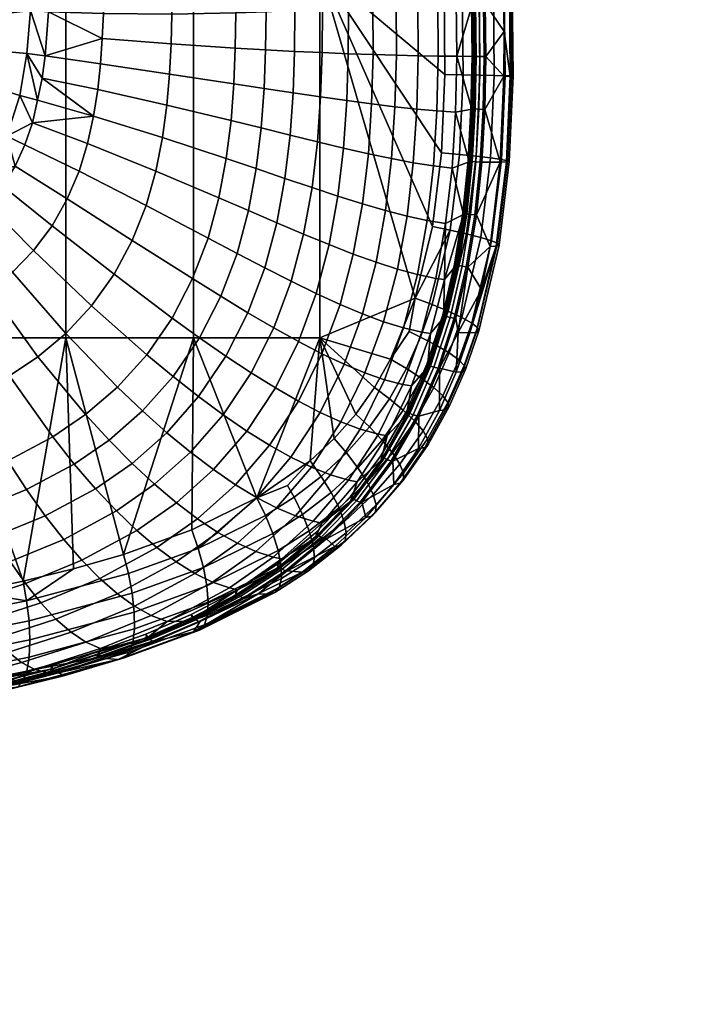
# Model space of a CAD drawing. Header units: millimetres. Extents: x -348 to 348, y -352 to 324.
# Tile 185 of 256: x 213 to 299, y -285 to -159. Entities that reach past the tile are written whole.
import ezdxf

# ---------------------------------------------------------------- set-up
doc = ezdxf.new("R2010")
doc.units = ezdxf.units.MM
for name, color, linetype in [('RIM kolecka', 250, 'Continuous'), ('RIM podnoz', 7, 'Continuous'), ('RIM sedak', 7, 'Continuous')]:
    doc.layers.add(name, color=color, linetype=linetype)

msp = doc.modelspace()

# ---------------------------------------------------------------- meshes
at = {"layer": 'RIM kolecka'}
mesh = msp.add_polyface(dxfattribs=at)
corners = [(25, -348.5, 30), (25, -347.98, 24.73), (25, -348.02, 35.06), (25, -336.32, 7.43), (25, -343.95, 15), (25, -331.44, 4.9), (25, -326.56, 3.48), (25, -340.59, 10.91), (25, -326.77, 56.48), (25, -306.5, 7.55), (25, -344.07, 44.82), (25, -346.6, 39.94), (25, -336.5, 52.45), (25, -340.59, 49.09), (25, -331.83, 54.95), (25, -321.5, 57), (25, -316.44, 56.52), (25, -316.23, 3.52), (25, -311.17, 5.05), (25, -298.93, 15.18), (25, -294.98, 24.94), (25, -296.39, 20.06), (25, -302.41, 10.91), (25, -295.02, 35.27), (25, -306.68, 52.57), (25, -299.05, 45), (25, -302.41, 49.09), (25, -311.56, 55.1), (25, -296.55, 40.33), (25, -294.5, 30), (25, -321.5, 3), (298.36, -113.09, 35.06), (298.57, -114.17, 35.27), (298.57, -112.7, 40.35), (298.36, -111.67, 39.94), (298.36, -113.57, 30), (298.57, -114.67, 30), (298.36, -113.05, 24.73), (298.57, -114.13, 24.52), (298.36, -111.51, 19.67), (298.57, -112.53, 19.24), (298.36, -109.13, 44.82)]
mesh.append_faces([[corners[k] for k in face] for face in [(0, 1, 2, 2), (3, 1, 4, 4), (3, 5, 6, 6), (2, 1, 3, 3), (3, 4, 7, 7), (8, 3, 9, 9), (10, 11, 2, 2), (10, 12, 13, 13), (12, 10, 2, 2), (8, 14, 12, 12), (3, 12, 2, 2), (3, 8, 12, 12), (15, 8, 16, 16), (6, 17, 3, 3), (9, 3, 17, 17), (17, 18, 9, 9), (9, 16, 8, 8), (9, 19, 20, 20), (19, 21, 20, 20), (22, 19, 9, 9), (9, 20, 23, 23), (24, 25, 26, 26), (24, 27, 16, 16), (9, 24, 16, 16), (9, 25, 24, 24), (23, 28, 25, 25), (9, 23, 25, 25), (23, 20, 29, 29), (30, 17, 6, 6), (31, 32, 33, 34), (35, 36, 32, 31), (37, 38, 36, 35), (39, 40, 38, 37), (35, 31, 37, 37), (41, 31, 34, 34)]])
at = {"layer": 'RIM podnoz'}
mesh = msp.add_polyface(dxfattribs=at)
corners = [(218.65, -80.52, 113.68), (218.71, -81.21, 114.35), (173.46, -67.08, 129.54), (173.41, -66.35, 128.85), (8.68, -97.69, 155.75), (9.02, -63.28, 166.55), (9.97, -70.96, 164.71), (9.87, -79.33, 162.09), (9.77, -88.38, 159.24), (9.65, -97.89, 156.22), (9.54, -107.67, 153.1), (8.27, -138.72, 142.59), (9.43, -117.74, 149.87), (9.31, -128.14, 146.53), (10.64, -104, 173.33), (10.95, -69.19, 185.55), (9.14, -70.29, 190.03), (8.95, -105.31, 177.41), (11.99, -102.62, 169.1), (12.4, -68, 180.91), (12.8, -101.3, 165.18), (13.28, -66.82, 176.63), (12.92, -100.15, 161.95), (13.43, -65.75, 173.12), (12.39, -99.19, 159.42), (12.89, -64.81, 170.4), (11.27, -98.44, 157.53), (11.72, -64.05, 168.39), (10.52, -98.14, 156.81), (10.94, -63.74, 167.63), (10.26, -144.58, 159.14), (8.69, -145.77, 162.91), (11.49, -143.33, 155.24), (12.22, -142.12, 151.6), (12.31, -141.06, 148.58), (11.79, -140.17, 146.19), (10.73, -139.46, 144.37), (10.02, -139.17, 143.66), (9.9, -190.36, 143.15), (8.47, -191.42, 146.55), (11.01, -189.25, 139.6), (11.64, -188.17, 136.29), (11.7, -187.2, 133.51), (11.2, -186.38, 131.28), (10.19, -185.7, 129.54), (9.52, -185.42, 128.85), (9.55, -237.29, 126.76), (8.25, -238.22, 129.8), (10.53, -236.32, 123.59), (11.07, -235.36, 120.61), (11.09, -234.49, 118.07), (10.6, -233.74, 116), (9.65, -233.1, 114.35), (9.01, -232.83, 113.68), (10.05, -283.04, 107.63), (9.2, -284.05, 110.39), (10.49, -282.04, 105.03), (10.47, -281.14, 102.79), (10, -280.35, 100.92), (9.11, -279.68, 99.4), (8.51, -279.39, 98.75), (9.2, -138.92, 143.07), (9.08, -150.11, 139.48), (8.97, -161.62, 135.79), (8.85, -173.35, 132.04)]
mesh.append_faces([[corners[k] for k in face] for face in [(0, 1, 2, 3), (4, 5, 6, 7), (4, 8, 9, 9), (4, 9, 10, 10), (11, 12, 13, 13), (4, 7, 8, 8), (14, 15, 16, 17), (18, 19, 15, 14), (20, 21, 19, 18), (22, 23, 21, 20), (24, 25, 23, 22), (26, 27, 25, 24), (28, 29, 27, 26), (30, 14, 17, 31), (32, 18, 14, 30), (33, 20, 18, 32), (34, 22, 20, 33), (35, 24, 22, 34), (36, 26, 24, 35), (37, 28, 26, 36), (38, 30, 31, 39), (40, 32, 30, 38), (41, 33, 32, 40), (42, 34, 33, 41), (43, 35, 34, 42), (44, 36, 35, 43), (45, 37, 36, 44), (46, 38, 39, 47), (48, 40, 38, 46), (49, 41, 40, 48), (50, 42, 41, 49), (51, 43, 42, 50), (52, 44, 43, 51), (53, 45, 44, 52), (54, 48, 46, 55), (56, 49, 48, 54), (57, 50, 49, 56), (58, 51, 50, 57), (59, 52, 51, 58), (60, 53, 52, 59), (29, 28, 7, 6), (28, 37, 13, 12), (28, 8, 7, 7), (28, 9, 8, 8), (28, 12, 10, 10), (37, 61, 13, 13), (37, 62, 61, 61), (10, 9, 28, 28), (63, 62, 37, 37), (64, 63, 45, 45), (45, 63, 37, 37)]])
at = {"layer": 'RIM sedak'}
mesh = msp.add_polyface(dxfattribs=at)
corners = [(188.96, -117.1, 488.53), (162.61, -117.1, 481), (162.61, -161.48, 481), (188.96, -161.48, 488.53), (188.96, -72.73, 488.53), (162.61, -72.73, 481), (180.19, -192.48, 485.89), (213.93, -130.63, 496.81), (185.91, -191.23, 487.6), (191.57, -189.72, 489.34), (194.93, -188.63, 490.41), (201.28, -185.84, 492.47), (208.88, -89.41, 495.05), (205.6, -182.88, 493.92), (209.21, -178.99, 495.16), (211.8, -174.28, 496.06), (213.43, -169.11, 496.64), (214.34, -163.76, 496.96), (214.8, -158.3, 497.12), (214.94, -153.58, 497.17), (214.79, -144.47, 497.12), (206.72, -75.74, 494.31), (212.56, -116.85, 496.33), (210.84, -103.11, 495.73), (204.4, -62.11, 493.52), (210.84, -46.69, 495.06), (215.67, -74.16, 496.76), (224.06, -72.8, 497.83), (219.17, -45.05, 496.03), (219.48, -182.27, 498.25), (212.84, -178.08, 496.39), (211.28, -180.65, 495.85), (217.56, -185.67, 497.57), (220.97, -178.74, 498.77), (214.09, -175.36, 496.83), (209.41, -183, 495.2), (215.05, -172.56, 497.18), (216.29, -166.88, 497.62), (216.66, -164.07, 497.75), (217.1, -158.43, 497.91), (217.24, -153.6, 497.96), (219.85, -101.83, 498.27), (222.82, -171.71, 499.43), (215.67, -169.71, 497.4)]
mesh.append_faces([[corners[k] for k in face] for face in [(0, 1, 2, 3), (4, 5, 1, 0), (2, 6, 3, 3), (3, 7, 0, 0), (3, 8, 9, 9), (10, 11, 3, 3), (12, 4, 0, 0), (13, 3, 11, 11), (3, 13, 14, 14), (9, 10, 3, 3), (3, 15, 16, 16), (16, 17, 3, 3), (3, 17, 18, 18), (18, 19, 3, 3), (20, 7, 3, 3), (3, 19, 20, 20), (12, 21, 4, 4), (22, 23, 0, 0), (23, 12, 0, 0), (0, 7, 22, 22), (14, 15, 3, 3), (24, 4, 21, 21), (25, 26, 27, 28), (29, 30, 31, 32), (33, 34, 30, 29), (35, 31, 14, 14), (31, 30, 14, 14), (34, 15, 30, 30), (36, 15, 34, 34), (14, 13, 35, 35), (36, 16, 15, 15), (15, 14, 30, 30), (17, 37, 38, 38), (18, 38, 39, 39), (17, 38, 18, 18), (18, 39, 19, 19), (40, 19, 39, 39), (20, 19, 40, 40), (12, 23, 41, 41), (26, 25, 24, 21), (41, 26, 12, 12), (26, 21, 12, 12), (22, 41, 23, 23), (42, 43, 36, 36), (16, 43, 17, 17), (16, 36, 43, 43), (17, 43, 37, 37)]])
mesh = msp.add_polyface(dxfattribs=at)
corners = [(136.36, -153.07, 411.37), (136.36, -199.96, 411.37), (119.5, -199.96, 408.25), (119.5, -153.07, 408.25), (136.36, -106.18, 411.37), (119.5, -106.18, 408.25), (136.36, -59.29, 411.37), (119.5, -59.29, 408.25), (153.15, -153.07, 414.91), (153.15, -199.96, 414.91), (153.15, -106.18, 414.91), (153.15, -59.29, 414.91), (169.84, -153.07, 418.86), (169.84, -199.96, 418.86), (169.84, -106.18, 418.86), (169.84, -59.29, 418.86), (186.44, -153.07, 423.21), (186.44, -199.96, 423.21), (186.44, -106.18, 423.21), (186.44, -59.29, 423.21), (202.92, -153.07, 427.97), (202.92, -199.96, 427.97), (202.92, -106.18, 427.97), (202.92, -59.29, 427.97), (219.28, -153.07, 433.13), (219.28, -199.96, 433.13), (219.28, -106.18, 433.13), (219.28, -59.29, 433.13), (145.08, -240.5, 413.16), (130.79, -241.73, 410.29), (159.16, -239.11, 416.28), (173.15, -237.52, 419.69), (180.11, -236.63, 421.5), (187.04, -235.67, 423.38), (193.94, -234.63, 425.32), (207.35, -232.28, 429.32), (200.81, -233.5, 427.33), (220.28, -229.34, 433.46), (213.85, -230.91, 431.37), (226.63, -227.51, 435.59), (214.61, -235.95, 432.64), (201.35, -238.58, 428.52), (201.15, -236.01, 427.68), (214.3, -233.4, 431.76), (227.73, -232.44, 437), (227.26, -229.95, 436.05), (228, -234.84, 438.47), (214.73, -238.4, 434.04)]
mesh.append_faces([[corners[k] for k in face] for face in [(0, 1, 2, 3), (4, 0, 3, 5), (6, 4, 5, 7), (8, 9, 1, 0), (10, 8, 0, 4), (11, 10, 4, 6), (12, 13, 9, 8), (14, 12, 8, 10), (15, 14, 10, 11), (16, 17, 13, 12), (18, 16, 12, 14), (19, 18, 14, 15), (20, 21, 17, 16), (22, 20, 16, 18), (23, 22, 18, 19), (24, 25, 21, 20), (26, 24, 20, 22), (27, 26, 22, 23), (28, 29, 1, 1), (1, 29, 2, 2), (9, 13, 30, 30), (31, 30, 13, 13), (28, 1, 9, 9), (28, 9, 30, 30), (32, 13, 17, 17), (33, 32, 17, 17), (17, 34, 33, 33), (35, 36, 21, 21), (37, 38, 25, 25), (21, 38, 35, 35), (21, 36, 34, 34), (39, 37, 25, 25), (17, 21, 34, 34), (25, 38, 21, 21), (13, 32, 31, 31), (40, 41, 42, 43), (44, 40, 43, 45), (46, 47, 40, 44), (34, 36, 42, 42), (35, 42, 36, 36), (38, 43, 35, 35), (37, 43, 38, 38), (35, 43, 42, 42), (45, 43, 37, 39)]])
mesh = msp.add_polyface(dxfattribs=at)
corners = [(235.51, -153.07, 438.68), (235.51, -199.96, 438.68), (219.28, -199.96, 433.13), (219.28, -153.07, 433.13), (251.59, -153.07, 444.63), (251.59, -199.96, 444.63), (263.7, -194.91, 449.41), (265.9, -185.76, 450.31), (267.06, -176.4, 450.78), (267.5, -166.42, 450.97), (267.4, -155.8, 450.92), (266.83, -145.2, 450.69), (273.23, -188.31, 468.73), (270.42, -190.93, 473.9), (272.13, -193.79, 468.26), (271.5, -184.29, 474.36), (270.26, -186.71, 453.18), (267.91, -196.55, 452.2), (265.88, -195.72, 450.55), (268.15, -186.23, 451.49), (272.06, -187.17, 455.35), (269.63, -197.35, 454.33), (273.4, -187.58, 457.91), (270.92, -198.06, 456.86), (271.47, -176.84, 453.69), (269.34, -176.62, 451.98), (273.3, -177.05, 455.88), (271.94, -166.5, 453.88), (269.8, -166.46, 452.17), (271.83, -155.62, 453.84), (269.69, -155.71, 452.12), (271.26, -144.81, 453.59), (269.12, -145.01, 451.89), (270.28, -184.14, 475.81), (269.22, -190.73, 475.35), (269.67, -190.84, 475.05), (270.73, -184.23, 475.51), (270.95, -177.49, 476.1), (271.42, -177.55, 475.81), (271.33, -170.81, 476.27), (271.79, -170.84, 475.97), (271.45, -164.12, 476.32), (271.92, -164.12, 476.03), (271.38, -157.42, 476.29), (271.84, -157.42, 476), (270.89, -146.46, 476.08), (271.36, -146.45, 475.79), (272.18, -177.59, 474.67), (271.97, -177.59, 475.09), (271.29, -184.29, 474.79), (270.21, -190.92, 474.33), (272.35, -170.86, 475.26), (272.4, -157.42, 475.28), (271.77, -146.45, 475.31), (272.47, -164.12, 475.31), (269.77, -184.02, 475.91), (268.73, -190.58, 475.46), (270.81, -170.77, 476.37), (270.44, -177.41, 476.21), (270.94, -164.12, 476.43), (270.66, -151.94, 476.31), (270.86, -157.43, 476.39)]
mesh.append_faces([[corners[k] for k in face] for face in [(0, 1, 2, 3), (4, 5, 1, 0), (6, 5, 4, 4), (7, 6, 4, 4), (8, 4, 9, 9), (10, 4, 11, 11), (4, 10, 9, 9), (7, 4, 8, 8), (12, 13, 14, 14), (13, 12, 15, 15), (16, 17, 18, 19), (20, 21, 17, 16), (22, 23, 21, 20), (24, 16, 19, 25), (26, 20, 16, 24), (27, 24, 25, 28), (29, 27, 28, 30), (31, 29, 30, 32), (7, 8, 25, 19), (9, 10, 30, 28), (10, 11, 32, 30), (8, 9, 28, 25), (18, 6, 19, 19), (19, 6, 7, 7), (33, 34, 35, 36), (37, 33, 36, 38), (39, 37, 38, 40), (41, 39, 40, 42), (43, 41, 42, 44), (45, 43, 44, 46), (15, 47, 48, 49), (13, 15, 49, 50), (35, 50, 49, 36), (48, 38, 36, 49), (51, 40, 38, 48), (44, 52, 53, 46), (54, 42, 40, 51), (34, 33, 55, 56), (39, 57, 58, 37), (39, 41, 59, 57), (43, 45, 60, 61), (41, 43, 61, 59), (33, 37, 58, 55)]])
mesh = msp.add_polyface(dxfattribs=at)
corners = [(272.61, -157.41, 474.85), (274.89, -155.31, 469.45), (272.13, -146.45, 474.64), (272.56, -170.86, 474.83), (272.18, -177.59, 474.67), (274.52, -177.58, 469.3), (275, -166.64, 469.51), (272.68, -164.12, 474.89), (271.5, -184.29, 474.36), (275.01, -160.95, 469.51), (273.23, -188.31, 468.73), (274.19, -187.91, 460.71), (271.66, -198.63, 459.63), (270.92, -198.06, 456.86), (273.4, -187.58, 457.91), (274.39, -188.15, 463.56), (271.82, -199.04, 462.45), (274.03, -188.28, 466.28), (271.46, -199.26, 465.16), (274.67, -177.24, 458.46), (272.06, -187.17, 455.35), (273.3, -177.05, 455.88), (275.47, -177.4, 461.27), (275.68, -177.5, 464.12), (275.33, -177.56, 466.84), (273.77, -166.54, 456.08), (271.47, -176.84, 453.69), (271.94, -166.5, 453.88), (275.15, -166.58, 458.66), (275.96, -166.61, 461.47), (276.16, -166.63, 464.33), (275.81, -166.64, 467.05), (273.66, -155.53, 456.03), (271.83, -155.62, 453.84), (275.04, -155.45, 458.61), (275.84, -155.38, 461.42), (276.05, -155.34, 464.28), (275.7, -155.31, 467), (273.09, -144.62, 455.79), (271.26, -144.81, 453.59), (274.46, -144.44, 458.36), (275.26, -144.31, 461.17), (275.47, -144.21, 464.02), (275.12, -144.16, 466.74), (272.13, -193.79, 468.26), (270.66, -199.32, 467.62), (274.32, -144.14, 469.2), (272.35, -170.86, 475.26), (271.97, -177.59, 475.09), (272.4, -157.42, 475.28), (272.47, -164.12, 475.31), (271.84, -157.42, 476), (271.92, -164.12, 476.03)]
mesh.append_faces([[corners[k] for k in face] for face in [(0, 1, 2, 2), (3, 4, 5, 5), (3, 6, 7, 7), (8, 5, 4, 4), (7, 9, 0, 0), (8, 10, 5, 5), (7, 6, 9, 9), (3, 5, 6, 6), (0, 9, 1, 1), (11, 12, 13, 14), (15, 16, 12, 11), (17, 18, 16, 15), (19, 14, 20, 21), (22, 11, 14, 19), (23, 15, 11, 22), (24, 17, 15, 23), (25, 21, 26, 27), (28, 19, 21, 25), (29, 22, 19, 28), (30, 23, 22, 29), (31, 24, 23, 30), (32, 25, 27, 33), (34, 28, 25, 32), (35, 29, 28, 34), (36, 30, 29, 35), (37, 31, 30, 36), (38, 32, 33, 39), (40, 34, 32, 38), (41, 35, 34, 40), (42, 36, 35, 41), (43, 37, 36, 42), (17, 24, 5, 10), (24, 31, 6, 5), (44, 45, 17, 17), (37, 43, 46, 1), (31, 37, 1, 9), (17, 10, 44, 44), (31, 9, 6, 6), (4, 3, 47, 48), (7, 0, 49, 50), (2, 49, 0, 0), (3, 7, 50, 47), (49, 51, 52, 50)]])
mesh = msp.add_polyface(dxfattribs=at)
corners = [(260.71, -177.13, 492.21), (259.94, -183.73, 492.04), (262.68, -184.44, 489.14), (263.47, -177.65, 489.33), (257.76, -176.51, 494.68), (257.01, -182.87, 494.53), (266.48, -171.06, 486.13), (266.03, -178.06, 486.03), (268.4, -178.33, 482.3), (268.84, -171.22, 482.43), (263.91, -170.84, 489.41), (261.14, -170.54, 492.27), (258.18, -170.18, 494.73), (266.65, -164.09, 486.13), (269, -164.11, 482.45), (264.08, -164.05, 489.39), (261.32, -163.98, 492.25), (258.36, -163.89, 494.7), (266.59, -157.11, 486.07), (268.93, -157, 482.4), (264.04, -157.26, 489.33), (261.3, -157.44, 492.18), (258.35, -157.64, 494.64), (255.22, -157.85, 496.71), (255.21, -163.78, 496.76), (266.44, -151.89, 485.96), (268.77, -151.81, 482.3), (263.91, -152.01, 489.22), (261.18, -152.15, 492.08), (258.26, -152.31, 494.55), (255.15, -152.49, 496.63), (269.88, -184.24, 478.02), (270.56, -177.55, 478.32), (271.05, -164.12, 478.54), (270.99, -157.43, 478.51), (270.93, -170.84, 478.48), (270.8, -151.94, 478.43), (271.13, -170.8, 476.74), (271.25, -170.83, 477.22), (270.88, -177.52, 477.05), (270.75, -177.47, 476.58), (271.25, -164.12, 476.8), (271.38, -164.12, 477.27), (271.18, -157.43, 476.76), (271.31, -157.43, 477.24), (270.7, -146.46, 476.56), (270.83, -146.46, 477.03), (270.74, -177.55, 477.88), (271.11, -170.84, 478.04), (271.24, -164.12, 478.09), (271.17, -157.42, 478.06), (270.51, -146.45, 478.3), (270.08, -184.12, 476.28), (269.77, -184.02, 475.91), (270.44, -177.41, 476.21), (270.81, -170.77, 476.37), (270.94, -164.12, 476.43), (270.86, -157.43, 476.39), (270.66, -151.94, 476.31)]
mesh.append_faces([[corners[k] for k in face] for face in [(0, 1, 2, 3), (4, 5, 1, 0), (6, 7, 8, 9), (10, 3, 7, 6), (11, 0, 3, 10), (12, 4, 0, 11), (13, 6, 9, 14), (15, 10, 6, 13), (16, 11, 10, 15), (17, 12, 11, 16), (18, 13, 14, 19), (20, 15, 13, 18), (21, 16, 15, 20), (22, 17, 16, 21), (23, 24, 17, 22), (25, 18, 19, 26), (27, 20, 18, 25), (28, 21, 20, 27), (29, 22, 21, 28), (30, 23, 22, 29), (31, 32, 8, 8), (14, 33, 34, 34), (14, 35, 33, 33), (19, 34, 36, 36), (35, 9, 32, 32), (9, 8, 32, 32), (19, 14, 34, 34), (26, 19, 36, 36), (9, 35, 14, 14), (37, 38, 39, 40), (41, 42, 38, 37), (43, 44, 42, 41), (45, 46, 44, 43), (32, 47, 48, 35), (33, 49, 50, 34), (50, 36, 34, 34), (35, 48, 49, 33), (46, 51, 50, 50), (49, 48, 38, 42), (48, 47, 39, 38), (50, 49, 42, 44), (52, 53, 54, 40), (40, 54, 55, 37), (46, 50, 44, 44), (56, 41, 37, 55), (41, 56, 57, 43), (43, 57, 58, 45)]])
mesh = msp.add_polyface(dxfattribs=at)
corners = [(222.06, -175.19, 499.16), (220.97, -178.74, 498.77), (229.49, -183.11, 500.2), (230.74, -178.71, 500.62), (239.7, -177.12, 500.95), (238.76, -182.12, 500.68), (242.52, -183.75, 500.16), (243.51, -178.41, 500.44), (231.59, -174.43, 500.89), (222.82, -171.71, 499.43), (254.62, -175.8, 496.74), (253.9, -181.9, 496.6), (257.01, -182.87, 494.53), (257.76, -176.51, 494.68), (251.3, -175, 498.41), (250.61, -180.82, 498.27), (247.81, -174.15, 499.68), (247.15, -179.65, 499.55), (244.14, -173.23, 500.58), (240.3, -172.28, 501.1), (232.13, -170.31, 501.05), (223.34, -168.33, 499.61), (255.03, -169.75, 496.79), (258.18, -170.18, 494.73), (251.69, -169.28, 498.45), (248.18, -168.76, 499.73), (244.5, -168.21, 500.63), (240.65, -167.62, 501.16), (232.47, -166.37, 501.14), (223.68, -165.06, 499.72), (255.21, -163.78, 496.76), (258.36, -163.89, 494.7), (251.88, -163.64, 498.44), (248.37, -163.48, 499.73), (244.68, -163.28, 500.64), (240.84, -163.06, 501.19), (232.67, -162.52, 501.19), (223.92, -161.85, 499.8), (251.91, -158.05, 498.39), (255.22, -157.85, 496.71), (248.41, -158.25, 499.7), (244.75, -158.43, 500.63), (240.92, -158.58, 501.18), (232.79, -158.75, 501.22), (224.07, -158.68, 499.85), (251.86, -152.67, 498.33), (255.15, -152.49, 496.63), (248.39, -152.85, 499.64), (244.75, -153.02, 500.59), (240.94, -153.19, 501.16), (232.86, -153.45, 501.23), (224.18, -153.6, 499.89), (215.05, -172.56, 497.18), (214.09, -175.36, 496.83), (216.66, -164.07, 497.75), (216.29, -166.88, 497.62), (217.1, -158.43, 497.91), (217.24, -153.6, 497.96), (215.67, -169.71, 497.4)]
mesh.append_faces([[corners[k] for k in face] for face in [(0, 1, 2, 3), (4, 5, 6, 7), (8, 3, 5, 4), (9, 0, 3, 8), (10, 11, 12, 13), (14, 15, 11, 10), (16, 17, 15, 14), (18, 7, 17, 16), (19, 4, 7, 18), (20, 8, 4, 19), (21, 9, 8, 20), (22, 10, 13, 23), (24, 14, 10, 22), (25, 16, 14, 24), (26, 18, 16, 25), (27, 19, 18, 26), (28, 20, 19, 27), (29, 21, 20, 28), (30, 22, 23, 31), (32, 24, 22, 30), (33, 25, 24, 32), (34, 26, 25, 33), (35, 27, 26, 34), (36, 28, 27, 35), (37, 29, 28, 36), (38, 32, 30, 39), (40, 33, 32, 38), (41, 34, 33, 40), (42, 35, 34, 41), (43, 36, 35, 42), (44, 37, 36, 43), (45, 38, 39, 46), (47, 40, 38, 45), (48, 41, 40, 47), (49, 42, 41, 48), (50, 43, 42, 49), (51, 44, 43, 50), (9, 52, 0, 0), (0, 52, 53, 1), (29, 54, 55, 21), (37, 54, 29, 29), (56, 44, 51, 57), (44, 56, 37, 37), (21, 55, 9, 9), (37, 56, 54, 54), (9, 55, 58, 58)]])
mesh = msp.add_polyface(dxfattribs=at)
corners = [(162.61, -161.48, 481), (168.59, -194.59, 482.61), (180.19, -192.48, 485.89), (185.91, -191.23, 487.6), (188.96, -161.48, 488.53), (170.63, -205.91, 482.66), (158.69, -207.74, 479.47), (160.89, -218, 478.42), (173.04, -216.13, 481.75), (185.18, -213.87, 485.3), (175.73, -225.14, 479.75), (188.05, -222.83, 483.42), (182.54, -203.72, 486.08), (191.39, -212.48, 487.21), (194.37, -221.4, 485.39), (188.56, -202.39, 487.91), (197.78, -210.76, 489.23), (200.88, -219.65, 487.48), (194.68, -200.74, 489.82), (202.43, -209.25, 490.77), (206.32, -217.87, 489.3), (198.62, -199.46, 491.1), (211.91, -215.58, 491.24), (208.27, -221.72, 488.1), (214.29, -219.25, 490.21), (207.18, -207.32, 492.38), (202.54, -197.9, 492.39), (217.63, -212.56, 493.27), (220.37, -216.01, 492.38), (212.12, -204.77, 494.09), (206.63, -195.84, 493.77), (215.75, -202.35, 495.36), (221.81, -209.7, 494.77), (209.61, -193.92, 494.8), (212.51, -191.59, 495.8), (219.29, -199.39, 496.61), (215.2, -188.82, 496.74), (222.57, -195.86, 497.77), (180.91, -196.19, 486.05), (186.74, -194.91, 487.8), (192.57, -193.35, 489.61), (196.1, -192.21, 490.73), (191.57, -189.72, 489.34), (199.51, -190.92, 491.84), (207.29, -185.07, 494.47), (204.98, -186.86, 493.68), (209.41, -183, 495.2), (194.93, -188.63, 490.41), (217.56, -185.67, 497.57), (211.28, -180.65, 495.85), (205.6, -182.88, 493.92), (201.28, -185.84, 492.47), (202.45, -188.74, 492.83)]
mesh.append_faces([[corners[k] for k in face] for face in [(0, 1, 2, 2), (3, 4, 2, 2), (5, 6, 7, 8), (9, 8, 10, 11), (12, 5, 8, 9), (13, 9, 11, 14), (15, 12, 9, 13), (16, 13, 14, 17), (18, 15, 13, 16), (19, 16, 17, 20), (21, 18, 16, 19), (22, 20, 23, 24), (25, 19, 20, 22), (26, 21, 19, 25), (27, 22, 24, 28), (29, 25, 22, 27), (30, 26, 25, 29), (31, 29, 27, 32), (33, 30, 29, 31), (34, 33, 31, 35), (36, 34, 35, 37), (38, 12, 15, 39), (5, 12, 38, 38), (39, 15, 18, 40), (41, 42, 40, 40), (38, 39, 3, 2), (38, 1, 5, 5), (40, 42, 39, 39), (39, 42, 3, 3), (2, 1, 38, 38), (40, 18, 21, 41), (26, 43, 41, 21), (43, 26, 30, 30), (34, 44, 45, 33), (44, 34, 36, 46), (45, 30, 33, 33), (43, 47, 41, 41), (48, 49, 46, 36), (50, 45, 44, 44), (46, 50, 44, 44), (42, 41, 47, 47), (51, 47, 43, 43), (50, 51, 45, 45), (30, 52, 43, 43), (30, 45, 52, 52), (51, 43, 52, 52), (51, 52, 45, 45)]])
mesh = msp.add_polyface(dxfattribs=at)
corners = [(259.82, -205.27, 483.9), (256.74, -211.55, 482.74), (259.05, -212.19, 478.76), (262.15, -205.87, 479.97), (262.21, -198.68, 484.78), (264.56, -199.23, 480.9), (259.7, -197.89, 488.2), (257.33, -204.41, 487.36), (263.99, -191.89, 485.4), (266.34, -192.37, 481.58), (261.45, -191.2, 488.77), (265.23, -185, 485.8), (267.59, -185.38, 482.03), (262.68, -184.44, 489.14), (259.94, -183.73, 492.04), (258.74, -190.33, 491.71), (266.03, -178.06, 486.03), (268.4, -178.33, 482.3), (263.47, -177.65, 489.33), (262.63, -209.8, 474.93), (265.26, -203.72, 476.04), (263.25, -206.07, 477.82), (267.31, -197.38, 476.91), (265.65, -199.41, 478.81), (269.88, -184.24, 478.02), (267.43, -192.52, 479.54), (268.82, -190.86, 477.56), (260.16, -212.4, 476.56), (259.37, -215.52, 473.57), (262.87, -209.54, 473.2), (262.96, -209.7, 473.66), (259.7, -215.4, 472.3), (259.62, -215.22, 471.84), (265.49, -203.49, 474.3), (265.59, -203.63, 474.77), (267.52, -197.18, 475.17), (267.63, -197.3, 475.64), (269.03, -190.7, 475.82), (269.15, -190.79, 476.29), (270.08, -184.12, 476.28), (270.2, -184.19, 476.75), (270.75, -177.47, 476.58), (270.88, -177.52, 477.05), (259.55, -215.52, 473.12), (262.81, -209.8, 474.48), (265.44, -203.72, 475.59), (267.49, -197.37, 476.46), (269, -190.85, 477.12), (270.06, -184.23, 477.58), (270.74, -177.55, 477.88), (270.56, -177.55, 478.32), (262.6, -209.32, 472.85), (265.21, -203.3, 473.95), (267.23, -197.03, 474.81), (259.36, -214.97, 471.5), (268.73, -190.58, 475.46), (269.77, -184.02, 475.91)]
mesh.append_faces([[corners[k] for k in face] for face in [(0, 1, 2, 3), (4, 0, 3, 5), (6, 7, 0, 4), (8, 4, 5, 9), (10, 6, 4, 8), (11, 8, 9, 12), (13, 10, 8, 11), (14, 15, 10, 13), (16, 11, 12, 17), (18, 13, 11, 16), (19, 20, 21, 21), (20, 22, 23, 23), (24, 25, 26, 26), (25, 22, 26, 26), (27, 28, 19, 19), (19, 21, 27, 27), (2, 27, 21, 3), (23, 5, 3, 21), (5, 23, 25, 9), (9, 25, 12, 12), (12, 25, 24, 24), (25, 23, 22, 22), (17, 12, 24, 24), (23, 21, 20, 20), (29, 30, 31, 32), (33, 34, 30, 29), (35, 36, 34, 33), (37, 38, 36, 35), (39, 40, 38, 37), (41, 42, 40, 39), (28, 43, 44, 19), (20, 45, 46, 22), (22, 46, 47, 26), (19, 44, 45, 20), (24, 48, 49, 50), (26, 47, 48, 24), (31, 30, 44, 43), (45, 44, 30, 34), (46, 45, 34, 36), (47, 46, 36, 38), (48, 47, 38, 40), (49, 48, 40, 42), (29, 51, 52, 33), (33, 52, 53, 35), (32, 54, 51, 29), (37, 55, 56, 39), (35, 53, 55, 37)]])
mesh = msp.add_polyface(dxfattribs=at)
corners = [(229.04, -209.25, 495.52), (224.79, -212.96, 493.98), (227.71, -215.92, 492.85), (232.14, -212.02, 494.46), (225.85, -206.22, 496.22), (221.81, -209.7, 494.77), (219.29, -199.39, 496.61), (215.75, -202.35, 495.36), (236.17, -207.43, 495.92), (235.15, -214.51, 493.03), (239.3, -209.75, 494.54), (232.93, -204.88, 496.92), (229.58, -202.09, 497.55), (222.57, -195.86, 497.77), (248.87, -208, 491.9), (245.18, -213.62, 490.56), (247.91, -215.15, 487.93), (251.65, -209.44, 489.3), (245.94, -206.32, 494.06), (242.3, -211.82, 492.76), (242.87, -204.41, 495.81), (239.65, -202.28, 497.15), (236.3, -199.94, 498.1), (232.81, -197.42, 498.68), (225.43, -191.85, 498.78), (217.56, -185.67, 497.57), (215.2, -188.82, 496.74), (257.33, -204.41, 487.36), (254.27, -210.63, 486.25), (256.74, -211.55, 482.74), (259.82, -205.27, 483.9), (254.67, -203.3, 490.37), (251.85, -201.97, 492.94), (248.88, -200.42, 495.07), (245.74, -198.67, 496.79), (242.45, -196.74, 498.11), (239, -194.65, 499.03), (235.4, -192.41, 499.58), (227.74, -187.54, 499.59), (219.48, -182.27, 498.25), (257.02, -196.88, 491.17), (259.7, -197.89, 488.2), (254.16, -195.68, 493.7), (251.14, -194.29, 495.81), (247.94, -192.73, 497.51), (244.58, -191.03, 498.8), (241.06, -189.2, 499.71), (237.37, -187.25, 500.24), (229.49, -183.11, 500.2), (220.97, -178.74, 498.77), (258.74, -190.33, 491.71), (261.45, -191.2, 488.77), (255.84, -189.28, 494.21), (252.77, -188.08, 496.3), (249.53, -186.75, 497.98), (246.11, -185.3, 499.27), (242.52, -183.75, 500.16), (238.76, -182.12, 500.68), (230.74, -178.71, 500.62), (257.01, -182.87, 494.53), (259.94, -183.73, 492.04), (253.9, -181.9, 496.6), (250.61, -180.82, 498.27), (247.15, -179.65, 499.55), (243.51, -178.41, 500.44)]
mesh.append_faces([[corners[k] for k in face] for face in [(0, 1, 2, 3), (4, 5, 1, 0), (6, 7, 5, 4), (8, 3, 9, 10), (11, 0, 3, 8), (12, 4, 0, 11), (13, 6, 4, 12), (14, 15, 16, 17), (18, 19, 15, 14), (20, 10, 19, 18), (21, 8, 10, 20), (22, 11, 8, 21), (23, 12, 11, 22), (24, 13, 12, 23), (25, 26, 13, 24), (27, 28, 29, 30), (31, 17, 28, 27), (32, 14, 17, 31), (33, 18, 14, 32), (34, 20, 18, 33), (35, 21, 20, 34), (36, 22, 21, 35), (37, 23, 22, 36), (38, 24, 23, 37), (39, 25, 24, 38), (40, 31, 27, 41), (42, 32, 31, 40), (43, 33, 32, 42), (44, 34, 33, 43), (45, 35, 34, 44), (46, 36, 35, 45), (47, 37, 36, 46), (48, 38, 37, 47), (49, 39, 38, 48), (50, 40, 41, 51), (52, 42, 40, 50), (53, 43, 42, 52), (54, 44, 43, 53), (55, 45, 44, 54), (56, 46, 45, 55), (57, 47, 46, 56), (58, 48, 47, 57), (59, 52, 50, 60), (61, 53, 52, 59), (62, 54, 53, 61), (63, 55, 54, 62), (64, 56, 55, 63)]])
mesh = msp.add_polyface(dxfattribs=at)
corners = [(256.16, -209.64, 446.41), (251.59, -199.96, 444.63), (258.54, -206.26, 447.35), (263.7, -194.91, 449.41), (260.59, -202.65, 448.16), (270.42, -190.93, 473.9), (268.89, -197.46, 473.24), (269.2, -199.28, 471.05), (266.82, -203.82, 472.36), (268.93, -204.32, 466.87), (272.13, -193.79, 468.26), (270.66, -199.32, 467.62), (266.79, -209.21, 465.96), (264.48, -205.08, 450.79), (262.2, -209.14, 449.87), (260.44, -207.69, 448.35), (262.61, -203.85, 449.22), (266.07, -206.27, 452.85), (263.66, -210.54, 451.87), (266.37, -200.88, 451.56), (264.41, -199.86, 449.95), (268.03, -201.87, 453.67), (269.26, -202.75, 456.16), (267.23, -207.32, 455.32), (269.96, -203.47, 458.91), (267.87, -208.18, 458.03), (270.1, -203.97, 461.72), (267.98, -208.78, 460.82), (269.72, -204.25, 464.42), (267.59, -209.12, 463.51), (267.91, -196.55, 452.2), (265.88, -195.72, 450.55), (269.63, -197.35, 454.33), (270.92, -198.06, 456.86), (271.66, -198.63, 459.63), (271.82, -199.04, 462.45), (271.46, -199.26, 465.16), (262.93, -199.14, 449.12), (274.03, -188.28, 466.28), (265.67, -203.53, 473.82), (263.04, -209.58, 472.71), (263.45, -209.76, 472.4), (266.1, -203.69, 473.52), (267.71, -197.22, 474.69), (268.15, -197.35, 474.39), (269.22, -190.73, 475.35), (269.67, -190.84, 475.05), (264.16, -209.91, 471.23), (266.62, -203.81, 472.79), (263.96, -209.89, 471.66), (268.68, -197.45, 473.67), (270.21, -190.92, 474.33), (265.21, -203.3, 473.95), (262.6, -209.32, 472.85), (268.73, -190.58, 475.46), (267.23, -197.03, 474.81)]
mesh.append_faces([[corners[k] for k in face] for face in [(0, 1, 2, 2), (1, 3, 4, 4), (4, 2, 1, 1), (5, 6, 7, 7), (7, 8, 9, 9), (10, 5, 7, 7), (10, 7, 11, 11), (9, 8, 12, 12), (11, 7, 9, 9), (7, 6, 8, 8), (13, 14, 15, 16), (17, 18, 14, 13), (19, 13, 16, 20), (21, 17, 13, 19), (22, 23, 17, 21), (24, 25, 23, 22), (26, 27, 25, 24), (28, 29, 27, 26), (30, 19, 20, 31), (32, 21, 19, 30), (33, 22, 21, 32), (34, 24, 22, 33), (35, 26, 24, 34), (36, 28, 26, 35), (4, 3, 37, 37), (4, 16, 15, 2), (37, 20, 16, 4), (20, 37, 3, 31), (36, 11, 9, 28), (11, 36, 38, 38), (28, 9, 12, 29), (39, 40, 41, 42), (43, 39, 42, 44), (45, 43, 44, 46), (47, 8, 48, 49), (8, 6, 50, 48), (6, 5, 51, 50), (41, 49, 48, 42), (51, 46, 44, 50), (50, 44, 42, 48), (40, 39, 52, 53), (43, 45, 54, 55), (39, 43, 55, 52)]])
mesh = msp.add_polyface(dxfattribs=at)
corners = [(226.63, -227.51, 435.59), (235.51, -199.96, 438.68), (235.32, -224.37, 438.62), (219.28, -199.96, 433.13), (243.59, -220.31, 441.62), (251.59, -199.96, 444.63), (250.37, -215.58, 444.16), (253.41, -212.76, 445.34), (256.16, -209.64, 446.41), (252.42, -225.52, 466.43), (247.43, -229.59, 464.47), (253.5, -226.51, 460.47), (249.36, -229.76, 458.83), (257.42, -222.79, 462.05), (236.8, -229.16, 440.19), (227.73, -232.44, 437), (227.26, -229.95, 436.05), (236.13, -226.74, 439.16), (245.6, -224.83, 443.42), (244.68, -222.54, 442.27), (246.29, -227.03, 445.07), (237.24, -231.5, 441.73), (246.68, -228.99, 447.16), (237.41, -233.58, 443.73), (249.4, -222.41, 444.85), (248.32, -220.23, 443.63), (250.24, -224.5, 446.57), (250.76, -226.37, 448.72), (250.91, -227.89, 451.18), (246.73, -230.58, 449.58), (250.69, -228.97, 453.8), (246.44, -231.71, 452.16), (253.03, -219.62, 446.25), (251.78, -217.58, 444.95), (254.04, -221.59, 448.03), (254.69, -223.34, 450.25), (254.95, -224.76, 452.77), (254.8, -225.77, 455.42), (254.29, -226.34, 458.03), (250.15, -229.58, 456.4), (256.43, -216.48, 447.57), (254.99, -214.6, 446.2), (257.59, -218.28, 449.43), (247.46, -218.72, 443.08), (251.43, -225.09, 467.96), (246.47, -229.14, 466.01), (246.8, -229.39, 465.67), (251.77, -225.33, 467.63), (255.89, -220.45, 469.76), (256.26, -220.68, 469.44), (256.94, -220.86, 468.25), (256.74, -220.84, 468.69), (252.23, -225.5, 466.87), (247.24, -229.58, 464.91), (255.5, -220.14, 469.91), (251.06, -224.76, 468.12), (246.13, -228.78, 466.18)]
mesh.append_faces([[corners[k] for k in face] for face in [(0, 1, 2, 2), (1, 0, 3, 3), (1, 4, 2, 2), (5, 6, 4, 4), (5, 7, 6, 6), (5, 4, 1, 1), (8, 7, 5, 5), (9, 10, 11, 11), (10, 12, 11, 11), (11, 13, 9, 9), (14, 15, 16, 17), (18, 14, 17, 19), (20, 21, 14, 18), (22, 23, 21, 20), (24, 18, 19, 25), (26, 20, 18, 24), (27, 22, 20, 26), (28, 29, 22, 27), (30, 31, 29, 28), (32, 24, 25, 33), (34, 26, 24, 32), (35, 27, 26, 34), (36, 28, 27, 35), (37, 30, 28, 36), (38, 39, 30, 37), (40, 32, 33, 41), (42, 34, 32, 40), (0, 2, 17, 16), (6, 43, 4, 4), (4, 17, 2, 2), (4, 19, 17, 17), (25, 43, 6, 33), (43, 25, 19, 4), (7, 41, 33, 6), (38, 11, 12, 39), (44, 45, 46, 47), (48, 44, 47, 49), (9, 50, 51, 52), (10, 9, 52, 53), (52, 47, 46, 53), (51, 49, 47, 52), (44, 48, 54, 55), (45, 44, 55, 56)]])
mesh = msp.add_polyface(dxfattribs=at)
corners = [(256.94, -220.86, 468.25), (252.42, -225.52, 466.43), (257.42, -222.79, 462.05), (264.14, -214.02, 464.84), (264.16, -209.91, 471.23), (260.87, -215.63, 469.86), (266.79, -209.21, 465.96), (266.82, -203.82, 472.36), (261.01, -218.59, 463.53), (258.39, -219.89, 451.71), (254.69, -223.34, 450.25), (254.04, -221.59, 448.03), (257.59, -218.28, 449.43), (258.76, -221.19, 454.29), (254.95, -224.76, 452.77), (258.68, -222.11, 456.97), (254.8, -225.77, 455.42), (258.21, -222.64, 459.61), (254.29, -226.34, 458.03), (259.51, -212.96, 448.79), (256.43, -216.48, 447.57), (254.99, -214.6, 446.2), (257.91, -211.28, 447.35), (260.84, -214.57, 450.73), (261.77, -216.01, 453.08), (262.25, -217.17, 455.7), (262.24, -218, 458.43), (261.8, -218.46, 461.08), (262.2, -209.14, 449.87), (260.44, -207.69, 448.35), (263.66, -210.54, 451.87), (264.72, -211.79, 454.28), (265.29, -212.8, 456.95), (265.35, -213.51, 459.72), (264.94, -213.91, 462.39), (267.23, -207.32, 455.32), (266.07, -206.27, 452.85), (267.87, -208.18, 458.03), (267.98, -208.78, 460.82), (267.59, -209.12, 463.51), (258.54, -206.26, 447.35), (256.16, -209.64, 446.41), (253.41, -212.76, 445.34), (253.5, -226.51, 460.47), (259.78, -215.26, 471.36), (255.89, -220.45, 469.76), (256.26, -220.68, 469.44), (260.17, -215.46, 471.04), (263.04, -209.58, 472.71), (263.45, -209.76, 472.4), (256.74, -220.84, 468.69), (260.67, -215.61, 470.3), (263.96, -209.89, 471.66), (262.6, -209.32, 472.85), (259.36, -214.97, 471.5), (255.5, -220.14, 469.91)]
mesh.append_faces([[corners[k] for k in face] for face in [(0, 1, 2, 2), (3, 4, 5, 5), (6, 7, 4, 4), (8, 5, 0, 0), (8, 0, 2, 2), (5, 8, 3, 3), (4, 3, 6, 6), (9, 10, 11, 12), (13, 14, 10, 9), (15, 16, 14, 13), (17, 18, 16, 15), (19, 20, 21, 22), (23, 12, 20, 19), (24, 9, 12, 23), (25, 13, 9, 24), (26, 15, 13, 25), (27, 17, 15, 26), (28, 19, 22, 29), (30, 23, 19, 28), (31, 24, 23, 30), (32, 25, 24, 31), (33, 26, 25, 32), (34, 27, 26, 33), (35, 31, 30, 36), (37, 32, 31, 35), (38, 33, 32, 37), (39, 34, 33, 38), (40, 29, 22, 41), (21, 42, 41, 22), (43, 18, 17, 2), (34, 3, 8, 27), (3, 34, 39, 6), (2, 17, 27, 8), (44, 45, 46, 47), (48, 44, 47, 49), (50, 0, 5, 5), (5, 4, 51, 51), (5, 51, 50, 50), (52, 49, 47, 51), (46, 50, 51, 47), (51, 4, 52, 52), (48, 53, 54, 44), (44, 54, 55, 45)]])
mesh = msp.add_polyface(dxfattribs=at)
corners = [(221.85, -238.66, 469.6), (213.67, -241.28, 466.77), (215.36, -242.15, 462.44), (223.71, -239.49, 465.33), (230.14, -235.27, 472.59), (232.17, -236.06, 468.38), (228.04, -234.09, 476.35), (219.96, -237.4, 473.43), (225.87, -232.52, 479.66), (218.04, -235.74, 476.84), (223.63, -230.57, 482.54), (216.11, -233.67, 479.85), (221.34, -228.26, 485.02), (214.16, -231.23, 482.46), (237.96, -231.03, 475.52), (240.1, -231.78, 471.36), (235.7, -229.92, 479.21), (233.34, -228.45, 482.43), (230.88, -226.63, 485.22), (228.34, -224.47, 487.59), (225.73, -221.97, 489.56), (219.02, -225.6, 487.12), (223.07, -219.15, 491.15), (216.66, -222.59, 488.84), (220.37, -216.01, 492.38), (214.29, -219.25, 490.21), (238.63, -224.7, 484.43), (241.1, -226.09, 481.26), (236.04, -222.98, 487.16), (233.35, -220.93, 489.46), (230.57, -218.58, 491.35), (227.71, -215.92, 492.85), (224.79, -212.96, 493.98), (221.81, -209.7, 494.77), (217.63, -212.56, 493.27), (238.05, -216.72, 491.2), (240.85, -218.64, 488.96), (235.15, -214.51, 493.03), (232.14, -212.02, 494.46), (223.17, -240.69, 459.78), (217.07, -242.57, 457.69), (229.18, -238.54, 461.91), (240.67, -233.02, 466.15), (241.14, -232.02, 469.03), (235.03, -236, 464.04), (223.57, -240.21, 458.11), (223.54, -240.5, 458.52), (217.44, -242.36, 456.42), (217.49, -242.06, 456.02), (229.54, -238.07, 460.22), (229.53, -238.35, 460.64), (235.37, -235.55, 462.34), (235.38, -235.82, 462.77), (223.33, -240.69, 459.32), (217.22, -242.56, 457.23), (229.34, -238.53, 461.45), (235.19, -235.99, 463.58), (240.83, -233.01, 465.7), (217.46, -241.64, 455.76), (223.51, -239.8, 457.83), (229.45, -237.66, 459.94), (235.24, -235.17, 462.05)]
mesh.append_faces([[corners[k] for k in face] for face in [(0, 1, 2, 3), (4, 0, 3, 5), (6, 7, 0, 4), (8, 9, 7, 6), (10, 11, 9, 8), (12, 13, 11, 10), (14, 4, 5, 15), (16, 6, 4, 14), (17, 8, 6, 16), (18, 10, 8, 17), (19, 12, 10, 18), (20, 21, 12, 19), (22, 23, 21, 20), (24, 25, 23, 22), (26, 17, 16, 27), (28, 18, 17, 26), (29, 19, 18, 28), (30, 20, 19, 29), (31, 22, 20, 30), (32, 24, 22, 31), (33, 34, 24, 32), (35, 29, 28, 36), (37, 30, 29, 35), (38, 31, 30, 37), (39, 2, 40, 40), (39, 41, 3, 3), (2, 39, 3, 3), (3, 41, 5, 5), (42, 43, 44, 44), (43, 15, 5, 5), (44, 43, 5, 5), (41, 44, 5, 5), (45, 46, 47, 48), (49, 50, 46, 45), (51, 52, 50, 49), (47, 46, 53, 54), (53, 39, 40, 54), (39, 53, 55, 41), (41, 55, 56, 44), (57, 42, 44, 44), (55, 53, 46, 50), (56, 55, 50, 52), (44, 56, 57, 57), (48, 58, 59, 45), (45, 59, 60, 49), (61, 51, 49, 60)]])
mesh = msp.add_polyface(dxfattribs=at)
corners = [(243.45, -227.15, 477.62), (237.96, -231.03, 475.52), (240.1, -231.78, 471.36), (245.66, -227.86, 473.5), (241.1, -226.09, 481.26), (235.7, -229.92, 479.21), (248.49, -222.59, 479.56), (250.74, -223.28, 475.48), (246.08, -221.59, 483.16), (243.53, -220.27, 486.28), (238.63, -224.7, 484.43), (240.85, -218.64, 488.96), (236.04, -222.98, 487.16), (252.95, -217.37, 481.29), (255.24, -218.04, 477.26), (250.51, -216.41, 484.84), (247.91, -215.15, 487.93), (245.18, -213.62, 490.56), (242.3, -211.82, 492.76), (238.05, -216.72, 491.2), (239.3, -209.75, 494.54), (235.15, -214.51, 493.03), (256.74, -211.55, 482.74), (259.05, -212.19, 478.76), (254.27, -210.63, 486.25), (251.65, -209.44, 489.3), (241.14, -232.02, 469.03), (240.67, -233.02, 466.15), (246.02, -229.52, 468.21), (250.99, -225.43, 470.17), (255.47, -220.76, 471.97), (251.84, -223.51, 473.2), (246.74, -228.09, 471.19), (256.34, -218.26, 475.01), (259.37, -215.52, 473.57), (260.16, -212.4, 476.56), (240.99, -232.6, 464.45), (241.01, -232.85, 464.88), (235.38, -235.82, 462.77), (235.37, -235.55, 462.34), (246.32, -229.12, 466.5), (246.37, -229.36, 466.94), (251.27, -225.07, 468.45), (251.33, -225.29, 468.9), (255.73, -220.42, 470.25), (255.81, -220.62, 470.7), (259.62, -215.22, 471.84), (259.7, -215.4, 472.3), (246.19, -229.51, 467.76), (251.16, -225.43, 469.72), (255.65, -220.75, 471.52), (259.55, -215.52, 473.12), (240.83, -233.01, 465.7), (235.19, -235.99, 463.58), (235.24, -235.17, 462.05), (240.83, -232.24, 464.14), (246.13, -228.78, 466.18), (251.06, -224.76, 468.12), (255.5, -220.14, 469.91), (259.36, -214.97, 471.5)]
mesh.append_faces([[corners[k] for k in face] for face in [(0, 1, 2, 3), (4, 5, 1, 0), (6, 0, 3, 7), (8, 4, 0, 6), (9, 10, 4, 8), (11, 12, 10, 9), (13, 6, 7, 14), (15, 8, 6, 13), (16, 9, 8, 15), (17, 11, 9, 16), (18, 19, 11, 17), (20, 21, 19, 18), (22, 13, 14, 23), (24, 15, 13, 22), (25, 16, 15, 24), (26, 27, 28, 28), (29, 30, 31, 31), (28, 29, 32, 32), (33, 30, 34, 34), (2, 26, 32, 3), (28, 32, 26, 26), (29, 31, 32, 32), (3, 32, 31, 7), (14, 33, 35, 23), (34, 35, 33, 33), (7, 31, 33, 14), (33, 31, 30, 30), (36, 37, 38, 39), (40, 41, 37, 36), (42, 43, 41, 40), (44, 45, 43, 42), (46, 47, 45, 44), (48, 28, 27, 27), (28, 48, 49, 29), (30, 50, 51, 34), (29, 49, 50, 30), (48, 52, 37, 41), (49, 48, 41, 43), (52, 48, 27, 27), (38, 37, 52, 53), (43, 45, 50, 49), (51, 50, 45, 47), (39, 54, 55, 36), (36, 55, 56, 40), (42, 57, 58, 44), (44, 58, 59, 46), (40, 56, 57, 42)]])
mesh = msp.add_polyface(dxfattribs=at)
corners = [(207.32, -242.96, 464.66), (200.91, -244.43, 462.59), (202.56, -245.29, 458.25), (208.99, -243.82, 460.32), (205.64, -241.65, 468.57), (199.25, -243.12, 466.52), (203.98, -239.92, 472.08), (197.59, -241.39, 470.03), (202.33, -237.78, 475.2), (195.95, -239.25, 473.16), (200.69, -235.24, 477.94), (194.31, -236.7, 475.9), (199.08, -232.31, 480.31), (192.7, -233.78, 478.29), (213.67, -241.28, 466.77), (215.36, -242.15, 462.44), (212.01, -239.96, 470.68), (210.37, -238.22, 474.19), (208.76, -236.06, 477.31), (207.16, -233.5, 480.05), (205.57, -230.57, 482.43), (204, -227.27, 484.45), (197.48, -229.02, 482.33), (202.44, -223.62, 486.13), (195.91, -225.38, 484.02), (200.88, -219.65, 487.48), (194.37, -221.4, 485.39), (219.96, -237.4, 473.43), (221.85, -238.66, 469.6), (218.04, -235.74, 476.84), (216.11, -233.67, 479.85), (214.16, -231.23, 482.46), (212.2, -228.41, 484.7), (210.24, -225.24, 486.57), (208.27, -221.72, 488.1), (206.32, -217.87, 489.3), (219.02, -225.6, 487.12), (221.34, -228.26, 485.02), (216.66, -222.59, 488.84), (214.29, -219.25, 490.21), (197.7, -246.99, 451.46), (204.21, -245.7, 453.49), (210.91, -244.18, 455.64), (217.07, -242.57, 457.69), (189.61, -247.73, 454.26), (204.61, -245.19, 451.8), (204.56, -245.49, 452.21), (191.47, -247.93, 448.22), (191.51, -247.63, 447.81), (211.32, -243.68, 453.96), (211.27, -243.97, 454.37), (217.49, -242.06, 456.02), (217.44, -242.36, 456.42), (191.14, -248.14, 449.5), (204.37, -245.69, 452.99), (217.22, -242.56, 457.23), (211.06, -244.17, 455.18), (205.08, -244.65, 451.7), (211.31, -243.24, 453.71), (217.46, -241.64, 455.76), (198.31, -246, 449.6)]
mesh.append_faces([[corners[k] for k in face] for face in [(0, 1, 2, 3), (4, 5, 1, 0), (6, 7, 5, 4), (8, 9, 7, 6), (10, 11, 9, 8), (12, 13, 11, 10), (14, 0, 3, 15), (16, 4, 0, 14), (17, 6, 4, 16), (18, 8, 6, 17), (19, 10, 8, 18), (20, 12, 10, 19), (21, 22, 12, 20), (23, 24, 22, 21), (25, 26, 24, 23), (27, 16, 14, 28), (29, 17, 16, 27), (30, 18, 17, 29), (31, 19, 18, 30), (32, 20, 19, 31), (33, 21, 20, 32), (34, 23, 21, 33), (35, 25, 23, 34), (36, 32, 31, 37), (38, 33, 32, 36), (39, 34, 33, 38), (2, 40, 41, 41), (3, 41, 42, 42), (42, 43, 15, 15), (3, 2, 41, 41), (15, 3, 42, 42), (44, 40, 2, 2), (45, 46, 47, 48), (49, 50, 46, 45), (51, 52, 50, 49), (40, 53, 54, 54), (41, 40, 54, 54), (55, 43, 42, 56), (41, 56, 42, 42), (41, 54, 56, 56), (46, 54, 47, 47), (53, 47, 54, 54), (46, 50, 56, 54), (55, 56, 50, 52), (45, 57, 58, 49), (49, 58, 59, 51), (45, 60, 57, 57)]])
mesh = msp.add_polyface(dxfattribs=at)
corners = [(242.05, -233.09, 462.4), (243.76, -232.52, 460.76), (247.43, -229.59, 464.47), (224.48, -240.75, 456), (225.95, -240.9, 450.17), (230.51, -238.58, 458.14), (236.38, -236.05, 460.27), (235.52, -237.37, 453.59), (245.08, -232.55, 457.17), (249.36, -229.76, 458.83), (237.24, -231.5, 441.73), (228, -234.84, 438.47), (227.73, -232.44, 437), (236.8, -229.16, 440.19), (237.41, -233.58, 443.73), (228.03, -236.99, 440.41), (237.3, -235.26, 446.07), (227.8, -238.73, 442.7), (236.91, -236.47, 448.6), (227.35, -239.97, 445.2), (236.3, -237.16, 451.16), (226.71, -240.68, 447.74), (246.73, -230.58, 449.58), (246.68, -228.99, 447.16), (246.44, -231.71, 452.16), (245.87, -232.36, 454.74), (250.15, -229.58, 456.4), (250.69, -228.97, 453.8), (219.18, -242.9, 447.85), (229.7, -238.07, 459.73), (217.65, -242.06, 455.53), (217.86, -242.36, 455.15), (229.96, -238.35, 459.37), (235.52, -235.56, 461.85), (235.81, -235.83, 461.5), (241.14, -232.61, 463.96), (241.45, -232.87, 463.61), (246.47, -229.14, 466.01), (246.8, -229.39, 465.67), (230.34, -238.56, 458.58), (236.2, -236.03, 460.72), (218.35, -242.6, 453.9), (241.87, -233.07, 462.84), (247.24, -229.58, 464.91), (223.51, -239.8, 457.83), (229.45, -237.66, 459.94), (235.24, -235.17, 462.05), (240.83, -232.24, 464.14), (246.13, -228.78, 466.18)]
mesh.append_faces([[corners[k] for k in face] for face in [(0, 1, 2, 2), (3, 4, 5, 5), (6, 5, 7, 7), (6, 1, 0, 0), (7, 1, 6, 6), (7, 8, 1, 1), (1, 8, 9, 9), (9, 2, 1, 1), (5, 4, 7, 7), (10, 11, 12, 13), (14, 15, 11, 10), (16, 17, 15, 14), (18, 19, 17, 16), (20, 21, 19, 18), (22, 16, 14, 23), (24, 18, 16, 22), (25, 20, 18, 24), (26, 25, 24, 27), (21, 20, 7, 4), (20, 8, 7, 7), (21, 4, 28, 28), (8, 20, 25, 25), (26, 9, 8, 25), (29, 30, 31, 32), (33, 29, 32, 34), (35, 33, 34, 36), (37, 35, 36, 38), (39, 3, 5, 5), (5, 6, 40, 39), (3, 39, 41, 41), (32, 31, 39, 39), (40, 6, 0, 0), (2, 42, 0, 0), (2, 43, 42, 42), (0, 42, 40, 40), (32, 39, 40, 34), (34, 40, 42, 36), (36, 42, 43, 38), (29, 44, 30, 30), (29, 45, 44, 44), (46, 45, 29, 33), (33, 35, 47, 46), (35, 37, 48, 47)]])
mesh = msp.add_polyface(dxfattribs=at)
corners = [(212.45, -244.59, 445.63), (212.17, -244.21, 451.84), (205.93, -245.63, 449.83), (225.95, -240.9, 450.17), (224.48, -240.75, 456), (218.35, -242.6, 453.9), (219.18, -242.9, 447.85), (173.51, -242.64, 420.8), (145.34, -245.63, 414.22), (145.26, -243.03, 413.43), (173.39, -240.05, 419.99), (187.48, -240.77, 424.52), (187.32, -238.19, 423.7), (187.47, -243.25, 425.86), (173.48, -245.13, 422.13), (187.29, -245.47, 427.7), (173.29, -247.35, 423.96), (201.35, -238.58, 428.52), (201.15, -236.01, 427.68), (201.38, -241.06, 429.89), (201.22, -243.26, 431.74), (200.87, -245.06, 433.97), (186.94, -247.27, 429.93), (214.73, -238.4, 434.04), (214.61, -235.95, 432.64), (214.63, -240.58, 435.93), (214.32, -242.36, 438.18), (213.82, -243.63, 440.65), (200.36, -246.34, 436.44), (213.18, -244.36, 443.19), (199.74, -247.07, 438.97), (228.03, -236.99, 440.41), (228, -234.84, 438.47), (227.8, -238.73, 442.7), (227.35, -239.97, 445.2), (226.71, -240.68, 447.74), (116.57, -245.36, 407.98), (116.43, -242.82, 407.72), (130.79, -241.73, 410.29), (145.08, -240.5, 413.16), (159.16, -239.11, 416.28), (173.15, -237.52, 419.69), (180.11, -236.63, 421.5), (187.04, -235.67, 423.38), (193.94, -234.63, 425.32), (205.75, -246.03, 443.49), (217.65, -242.06, 455.53), (205.26, -245.08, 451.48), (205.47, -245.38, 451.09), (217.86, -242.36, 455.15), (230.34, -238.56, 458.58), (211.31, -243.24, 453.71), (205.08, -244.65, 451.7), (217.46, -241.64, 455.76), (223.51, -239.8, 457.83)]
mesh.append_faces([[corners[k] for k in face] for face in [(0, 1, 2, 2), (3, 4, 5, 5), (5, 1, 6, 6), (6, 3, 5, 5), (0, 6, 1, 1), (7, 8, 9, 10), (11, 7, 10, 12), (13, 14, 7, 11), (15, 16, 14, 13), (17, 11, 12, 18), (19, 13, 11, 17), (20, 15, 13, 19), (21, 22, 15, 20), (23, 19, 17, 24), (25, 20, 19, 23), (26, 21, 20, 25), (27, 28, 21, 26), (29, 30, 28, 27), (31, 25, 23, 32), (33, 26, 25, 31), (34, 27, 26, 33), (35, 29, 27, 34), (36, 37, 38, 38), (9, 38, 39, 39), (10, 40, 41, 41), (10, 41, 42, 42), (12, 42, 43, 43), (9, 39, 40, 40), (9, 36, 38, 38), (10, 9, 40, 40), (44, 18, 12, 12), (10, 42, 12, 12), (44, 12, 43, 43), (29, 35, 6, 0), (29, 0, 45, 45), (46, 47, 48, 49), (48, 2, 1, 1), (49, 1, 5, 5), (49, 48, 1, 1), (5, 50, 49, 49), (47, 46, 51, 52), (46, 53, 51, 51), (54, 53, 46, 46)]])

doc.saveas('drawing.dxf')
